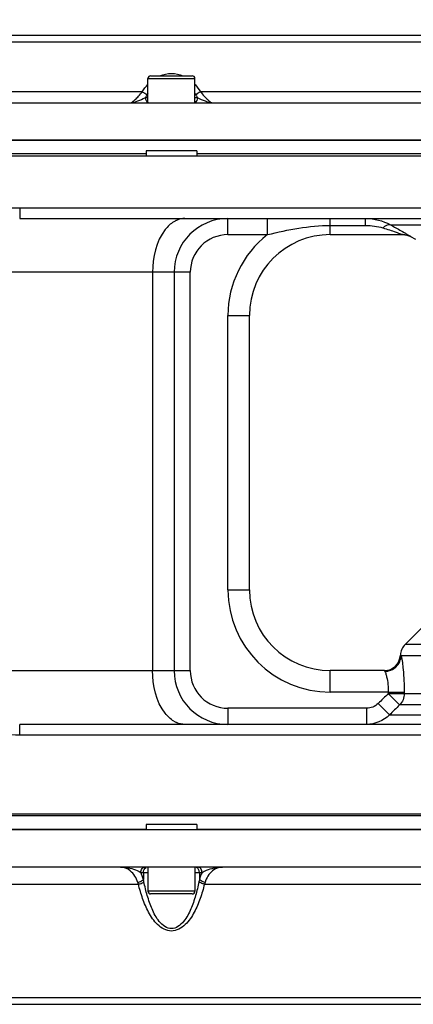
# Model space of a CAD drawing. Header units: millimetres. Extents: x 0 to 5945, y 0 to 4205.
# Tile 47 of 76: x 3818 to 3891, y 791 to 973. Entities that reach past the tile are written whole.
import ezdxf

# ---------------------------------------------------------------- set-up
doc = ezdxf.new("R2010")
doc.units = ezdxf.units.MM
doc.header["$LTSCALE"] = 326.975
doc.layers.get('0').update_dxf_attribs({"linetype": 'CONTINUOUS'})
for name, color, linetype in [('204101000019_DXF_DIMENSION', 7, 'CONTINUOUS'), ('304102000041DXF_CONTINUOUS_LINE', 7, 'CONTINUOUS'), ('304102000042DXF_CONTINUOUS_LINE', 7, 'CONTINUOUS'), ('304102000044DXF_CONTINUOUS_LINE', 7, 'CONTINUOUS'), ('304106000033DXF_CONTINUOUS_LINE', 7, 'CONTINUOUS'), ('501023000065DXF_CONTINUOUS_LINE', 7, 'CONTINUOUS')]:
    doc.layers.add(name, color=color, linetype=linetype)
doc.styles.get("Standard").update_dxf_attribs({"font": 'txt', "width": 0.7})
doc.dimstyles.new('DIMSTYLE_7', dxfattribs={"dimtxt": 17.5, "dimasz": 15, "dimexe": 1.5, "dimexo": 0, "dimtad": 1, "dimdec": 0, "dimdsep": 46, "dimtxsty": 'Standard', "dimblk": '_FILLED', "dimblk1": '_FILLED', "dimblk2": '_FILLED', "dimcen": 0.09, "dimclrt": 5, "dimazin": 2, "dimtfac": 1, "dimtdec": 0, "dimtofl": 0, "dimtmove": 0, "dimatfit": 3, "dimldrblk": '_FILLED', "dimfxl": 1, "dimtolj": 1, "dimarcsym": 0})

# ---------------------------------------------------------------- blocks, each defined once
blk = doc.blocks.new('_FILLED')
at = {"color": 0, "linetype": 'ByBlock'}
blk.add_solid([(0, 0), (-1, 0.117), (-1, -0.117)], dxfattribs=at)
blk = doc.blocks.new('*D24')
at = {"layer": '204101000019_DXF_DIMENSION', "color": 2, "linetype": 'Continuous', "transparency": 16777216}
for p, q in [((3090.57, 889.52), (4581.62, 1393.82)), ((4455.29, 1351.1), (3090.57, 889.52)), ((4455.29, 1351.1), (4455.29, 1351.1))]:
    blk.add_line(p, q, dxfattribs=at)
at = {"layer": '204101000019_DXF_DIMENSION', "color": 2, "linetype": 'Continuous', "transparency": 16777216, "xscale": 15, "yscale": 15, "zscale": 15, "rotation": 198.6864967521}
blk.add_blockref('_FILLED', (4455.29, 1351.1), dxfattribs=at)

msp = doc.modelspace()

# ---------------------------------------------------------------- linework, layer by layer
at = {"layer": '304102000041DXF_CONTINUOUS_LINE', "color": 7, "linetype": 'Continuous'}
for p, q in [((3841.881, 948.52), (3758.762, 948.52)), ((3934.381, 948.52), (3851.262, 948.52)), ((3818.404, 936.52), (3916.948, 936.52)), ((3876.071, 933.52), (3889.571, 933.52)), ((3890.927, 933.175), (3891.885, 932.671)), ((3847.071, 926.52), (3847.071, 852.52)), ((3861.071, 867.52), (3861.071, 918.52)), ((3896.072, 863.52), (3889.95, 857.398)), ((3886.114, 852.52), (3876.071, 852.52)), ((3916.911, 842.52), (3818.404, 842.52)), ((3996.571, 825.52), (3514.571, 825.52))]:
    msp.add_line(p, q, dxfattribs=at)
at = {"layer": '304102000041DXF_CONTINUOUS_LINE', "color": 9, "linetype": 'Continuous'}
for p, q in [((3818.405, 938.52), (3916.948, 938.52)), ((3818.405, 938.52), (3818.405, 936.52)), ((3857.071, 933.52), (3857.071, 936.52)), ((3864.409, 933.52), (3864.409, 936.52)), ((3876.071, 933.52), (3876.071, 936.52)), ((3876.071, 935.234), (3882.629, 935.234)), ((3882.629, 935.234), (3882.629, 936.52)), ((3887.216, 935.369), (3938.102, 935.369)), ((3857.071, 933.52), (3864.41, 933.52)), ((3890.967, 933.175), (3890.927, 933.175)), ((3850.071, 926.52), (3799.6, 926.52)), ((3843.071, 926.52), (3843.071, 852.52)), ((3850.071, 852.52), (3850.071, 926.52)), ((3857.071, 918.52), (3861.071, 918.52)), ((3857.071, 867.52), (3857.071, 918.52)), ((3857.071, 867.52), (3861.071, 867.52)), ((3978.338, 857.398), (3889.95, 857.398)), ((3889.074, 855.399), (3889.109, 855.399)), ((3978.524, 855.277), (3889.202, 855.277)), ((3799.6, 852.52), (3850.071, 852.52)), ((3876.071, 848.52), (3876.071, 852.52)), ((3886.841, 848.52), (3876.071, 848.52)), ((3886.841, 848.52), (3889.798, 848.52)), ((3886.841, 848.52), (3886.841, 848.263)), ((3886.841, 848.263), (3989.071, 848.263)), ((3886.841, 848.263), (3888.932, 846.141)), ((3889.798, 848.52), (3889.798, 848.263)), ((3882.801, 845.52), (3857.071, 845.52)), ((3857.071, 845.52), (3857.071, 842.52)), ((3882.801, 845.52), (3882.801, 842.52)), ((3884.951, 846.399), (3887.043, 844.278)), ((3989.95, 846.141), (3888.932, 846.141)), ((3887.042, 844.277), (3918.561, 844.277)), ((3818.405, 840.52), (3818.405, 842.52)), ((3927.918, 840.52), (3818.405, 840.52))]:
    msp.add_line(p, q, dxfattribs=at)
for centre, radius, start, end in [((3849.356, 932.077), 4.495, 114.12458, 121.29451), ((3857.071, 926.52), 7, 90, 180), ((3876.071, 918.52), 19, 127.86252, 180), ((3876.071, 867.52), 19, 180, 270), ((3886.113, 855.519), 2.999, 270.01921, 357.70085), ((3857.071, 852.52), 7, 180, 270), ((3849.356, 846.963), 4.495, 238.70549, 245.87542)]:
    msp.add_arc(centre, radius, start, end, dxfattribs=at)
at = {"layer": '304102000041DXF_CONTINUOUS_LINE', "color": 7, "linetype": 'Continuous'}
for centre, radius, start, end in [((3857.071, 926.52), 10, 90, 180), ((3876.071, 918.52), 15, 90, 180), ((3889.53, 930.52), 3, 62.24146, 90), ((3876.071, 867.52), 15, 180, 270), ((3892.071, 855.277), 3, 135.00019, 177.67926), ((3886.076, 855.52), 3, 270, 357.67926), ((3857.071, 852.52), 10, 180, 270)]:
    msp.add_arc(centre, radius, start, end, dxfattribs=at)
at = {"layer": '304102000041DXF_CONTINUOUS_LINE', "color": 9, "linetype": 'Continuous'}
for points, knots in [([(3798.407, 926.727), (3798.464, 928.793), (3800.615, 932.859), (3806.008, 936.238), (3812.077, 938.131), (3816.299, 938.52), (3818.405, 938.52)], [0, 0, 0, 0, 0.2468332, 0.4973185, 0.7485573, 1, 1, 1, 1]), ([(3847.021, 935.918), (3846.403, 935.543), (3843.853, 933.057), (3843.071, 929.279), (3843.071, 926.52)], [0, 0, 0, 0, 0.2076498, 1, 1, 1, 1]), ([(3885.831, 934.774), (3885.953, 934.89), (3886.329, 935.21), (3886.892, 935.487), (3887.216, 935.369)], [0, 0, 0, 0, 0.3286881, 1, 1, 1, 1]), ([(3887.216, 935.369), (3887.471, 935.227), (3888.403, 934.704), (3889.332, 934.175), (3890.002, 933.781)], [0, 0, 0, 0, 0.273135, 1, 1, 1, 1]), ([(3885.831, 934.774), (3886.597, 934.529), (3887.969, 934.116), (3888.628, 933.824), (3889.735, 933.52), (3889.571, 933.52)], [0, 0, 0, 0, 0.6120094, 0.8751343, 1, 1, 1, 1]), ([(3890.002, 933.781), (3890.244, 933.639), (3890.324, 933.54), (3891.066, 933.174), (3890.967, 933.175)], [0, 0, 0, 0, 0.7393589, 1, 1, 1, 1]), ([(3886.21, 852.381), (3886.966, 852.395), (3888.51, 853.006), (3889.188, 854.538), (3889.202, 855.277)], [0, 0, 0, 0, 0.505649, 1, 1, 1, 1]), ([(3889.109, 855.399), (3889.126, 855.399), (3889.164, 855.35), (3889.186, 855.309), (3889.202, 855.277)], [0, 0, 0, 0, 0.3182209, 1, 1, 1, 1]), ([(3889.202, 855.277), (3889.413, 854.442), (3889.666, 852.181), (3889.798, 849.922), (3889.798, 848.52)], [0, 0, 0, 0, 0.3805981, 1, 1, 1, 1]), ([(3847.021, 843.122), (3846.403, 843.497), (3843.853, 845.983), (3843.071, 849.762), (3843.071, 852.52)], [0, 0, 0, 0, 0.2076498, 1, 1, 1, 1]), ([(3886.114, 852.52), (3886.132, 852.52), (3886.171, 852.463), (3886.193, 852.417), (3886.21, 852.381)], [0, 0, 0, 0, 0.3136923, 1, 1, 1, 1]), ([(3818.405, 840.52), (3816.299, 840.52), (3812.077, 840.909), (3806.008, 842.802), (3800.615, 846.181), (3798.464, 850.248), (3798.407, 852.314)], [0, 0, 0, 0, 0.2514413, 0.5026785, 0.7531612, 1, 1, 1, 1]), ([(3886.354, 851.995), (3886.42, 851.788), (3886.719, 850.654), (3886.841, 849.474), (3886.841, 848.52)], [0, 0, 0, 0, 0.1859628, 1, 1, 1, 1])]:
    msp.add_open_spline(points, degree=3, knots=knots, dxfattribs=at)
for points in [[(3849.071, 936.52), (3848.541, 936.52), (3848.002, 936.395), (3847.518, 936.179)], [(3864.41, 933.52), (3868.224, 934.465), (3872.143, 935.235), (3876.071, 935.234)], [(3882.628, 936.52), (3884.205, 936.52), (3885.834, 936.128), (3887.216, 935.369)], [(3882.629, 935.234), (3883.707, 935.234), (3884.804, 935.102), (3885.831, 934.774)], [(3889.571, 933.52), (3890.05, 933.52), (3890.542, 933.398), (3890.967, 933.175)], [(3886.21, 852.381), (3886.268, 852.257), (3886.312, 852.126), (3886.354, 851.995)], [(3886.841, 848.263), (3886.211, 847.642), (3885.581, 847.02), (3884.951, 846.399)], [(3889.798, 848.263), (3889.798, 847.499), (3889.468, 846.685), (3888.932, 846.141)], [(3884.951, 846.399), (3884.4, 845.855), (3883.575, 845.52), (3882.801, 845.52)], [(3888.932, 846.141), (3888.302, 845.52), (3887.672, 844.898), (3887.042, 844.277)], [(3887.042, 844.277), (3885.961, 843.194), (3884.331, 842.52), (3882.801, 842.52)], [(3849.071, 842.52), (3848.541, 842.52), (3848.002, 842.645), (3847.518, 842.861)]]:
    msp.add_open_spline(points, degree=3, dxfattribs=at)
at = {"layer": '304102000042DXF_CONTINUOUS_LINE', "color": 7, "linetype": 'Continuous'}
for p, q in [((3841.881, 823.02), (3758.762, 823.02)), ((3934.381, 823.02), (3851.262, 823.02)), ((3993.57, 816.02), (3514.573, 816.02)), ((3531.868, 790.52), (3976.275, 790.52))]:
    msp.add_line(p, q, dxfattribs=at)
at = {"layer": '304102000042DXF_CONTINUOUS_LINE', "color": 9, "linetype": 'Continuous'}
for p, q in [((3840.881, 815.02), (3841.375, 815.02)), ((3841.375, 815.02), (3842.211, 815.02)), ((3841.375, 815.02), (3841.375, 813.697)), ((3850.931, 815.02), (3851.768, 815.02)), ((3851.768, 815.02), (3852.261, 815.02)), ((3851.768, 815.02), (3851.768, 813.697)), ((3760.2, 812.848), (3840.442, 812.848)), ((3852.7, 812.848), (3932.942, 812.848)), ((3569.072, 791.789), (3939.071, 791.789))]:
    msp.add_line(p, q, dxfattribs=at)
for centre, radius, start, end in [((3831.801, 810.249), 9.024, 16.74242, 18.94523), ((3826.439, 810.251), 15.328, 11.42404, 12.99006), ((3866.782, 810.234), 15.409, 167.01403, 168.57187), ((3861.336, 810.251), 9.017, 161.05403, 163.25832)]:
    msp.add_arc(centre, radius, start, end, dxfattribs=at)
for points, knots in [([(3837.107, 816.02), (3837.449, 816.02), (3838.755, 815.925), (3840.048, 815.514), (3840.881, 815.02)], [0, 0, 0, 0, 0.2606394, 1, 1, 1, 1]), ([(3840.336, 813.179), (3840.061, 813.983), (3839.275, 815.369), (3837.762, 816.02), (3837.107, 816.02)], [0, 0, 0, 0, 0.564896, 1, 1, 1, 1]), ([(3840.881, 815.02), (3840.881, 815.271), (3841.036, 815.772), (3841.521, 816.02), (3841.747, 816.02)], [0, 0, 0, 0, 0.5253274, 1, 1, 1, 1]), ([(3852.261, 815.02), (3852.261, 815.271), (3852.107, 815.772), (3851.622, 816.02), (3851.395, 816.02)], [0, 0, 0, 0, 0.5253309, 1, 1, 1, 1]), ([(3852.261, 815.02), (3852.52, 815.173), (3853.705, 815.734), (3855.027, 816.02), (3856.036, 816.02)], [0, 0, 0, 0, 0.2296613, 1, 1, 1, 1]), ([(3856.036, 816.02), (3855.381, 816.02), (3853.868, 815.369), (3853.082, 813.983), (3852.807, 813.179)], [0, 0, 0, 0, 0.4350994, 1, 1, 1, 1]), ([(3840.336, 813.179), (3840.443, 813.203), (3840.815, 813.311), (3841.188, 813.489), (3841.375, 813.697)], [0, 0, 0, 0, 0.281969, 1, 1, 1, 1]), ([(3840.442, 812.848), (3840.546, 812.87), (3840.904, 812.965), (3841.264, 813.111), (3841.464, 813.287)], [0, 0, 0, 0, 0.2836271, 1, 1, 1, 1]), ([(3852.7, 812.848), (3852.483, 811.949), (3851.972, 810.164), (3850.86, 807.584), (3849.348, 805.217), (3846.571, 803.596), (3843.795, 805.217), (3842.283, 807.584), (3841.171, 810.164), (3840.66, 811.949), (3840.442, 812.848)], [0, 0, 0, 0, 0.1235788, 0.2477748, 0.3732394, 0.5000023, 0.6267621, 0.7522261, 0.8764216, 1, 1, 1, 1]), ([(3851.679, 813.287), (3851.505, 812.425), (3851.102, 810.712), (3850.206, 808.196), (3849.066, 805.875), (3846.572, 803.931), (3844.076, 805.875), (3842.937, 808.196), (3842.04, 810.712), (3841.638, 812.425), (3841.464, 813.287)], [0, 0, 0, 0, 0.1246918, 0.249685, 0.3752828, 0.4999925, 0.6247186, 0.7503158, 0.8753085, 1, 1, 1, 1]), ([(3852.7, 812.848), (3852.597, 812.87), (3852.239, 812.965), (3851.879, 813.111), (3851.679, 813.287)], [0, 0, 0, 0, 0.2836283, 1, 1, 1, 1]), ([(3852.807, 813.179), (3852.7, 813.203), (3852.328, 813.311), (3851.955, 813.489), (3851.768, 813.697)], [0, 0, 0, 0, 0.2819455, 1, 1, 1, 1])]:
    msp.add_open_spline(points, degree=3, knots=knots, dxfattribs=at)
for points in [[(3841.375, 815.02), (3841.375, 815.376), (3841.589, 815.791), (3841.91, 815.944)], [(3851.768, 815.02), (3851.768, 815.376), (3851.554, 815.791), (3851.233, 815.944)], [(3841.375, 813.697), (3841.25, 814.151), (3841.088, 814.597), (3840.881, 815.02)], [(3852.261, 815.02), (3852.055, 814.597), (3851.893, 814.151), (3851.768, 813.697)]]:
    msp.add_open_spline(points, degree=3, dxfattribs=at)
at = {"layer": '304102000044DXF_CONTINUOUS_LINE', "color": 7, "linetype": 'Continuous'}
for p, q in [((3975.372, 970.52), (3807.368, 970.52)), ((3514.573, 958.02), (3993.57, 958.02)), ((3993.57, 951.02), (3514.573, 951.02))]:
    msp.add_line(p, q, dxfattribs=at)
at = {"layer": '304102000044DXF_CONTINUOUS_LINE', "color": 9, "linetype": 'Continuous'}
for p, q in [((3939.07, 969.29), (3807.368, 969.29)), ((3841.169, 960.07), (3759.474, 960.07)), ((3842.211, 958.933), (3841.715, 958.933)), ((3851.427, 958.933), (3850.931, 958.933)), ((3933.669, 960.07), (3851.974, 960.07))]:
    msp.add_line(p, q, dxfattribs=at)
for centre, radius, start, end in [((3830.219, 965.542), 13.261, 330.1058, 332.73157), ((3850.551, 955.073), 9.608, 150.52836, 152.78517), ((3842.653, 955.103), 9.54, 27.21942, 29.6122), ((3862.928, 965.544), 13.265, 207.26692, 209.89188)]:
    msp.add_arc(centre, radius, start, end, dxfattribs=at)
for points in [[(3844.445, 963.052), (3845.752, 963.616), (3847.41, 963.613), (3848.716, 963.044)], [(3841.169, 960.07), (3841.471, 960.557), (3841.818, 961.02), (3842.209, 961.439)], [(3850.957, 961.414), (3851.338, 961.001), (3851.678, 960.547), (3851.974, 960.07)], [(3841.169, 960.07), (3841.488, 959.941), (3841.789, 959.733), (3842.006, 959.467)], [(3841.715, 958.933), (3841.737, 958.599), (3841.923, 958.203), (3842.231, 958.07)], [(3851.427, 958.933), (3851.406, 958.599), (3851.22, 958.203), (3850.912, 958.07)], [(3851.974, 960.07), (3851.655, 959.941), (3851.354, 959.733), (3851.137, 959.467)]]:
    msp.add_open_spline(points, degree=3, dxfattribs=at)
for points, knots in [([(3839.095, 958.02), (3839.196, 958.02), (3839.443, 958.29), (3839.91, 958.651), (3840.523, 959.299), (3840.953, 959.789), (3841.169, 960.07)], [0, 0, 0, 0, 0.1029654, 0.3282375, 0.6372865, 1, 1, 1, 1]), ([(3841.715, 958.933), (3841.237, 958.699), (3840.396, 958.328), (3839.491, 958.02), (3839.095, 958.02)], [0, 0, 0, 0, 0.573294, 1, 1, 1, 1]), ([(3854.048, 958.02), (3853.652, 958.02), (3852.747, 958.328), (3851.905, 958.699), (3851.427, 958.933)], [0, 0, 0, 0, 0.4266843, 1, 1, 1, 1]), ([(3851.974, 960.07), (3852.19, 959.789), (3852.62, 959.299), (3853.234, 958.651), (3853.7, 958.29), (3853.947, 958.02), (3854.048, 958.02)], [0, 0, 0, 0, 0.3628189, 0.6719182, 0.8971488, 1, 1, 1, 1])]:
    msp.add_open_spline(points, degree=3, knots=knots, dxfattribs=at)
at = {"layer": '304106000033DXF_CONTINUOUS_LINE', "color": 7, "linetype": 'Continuous'}
for p, q in [((3514.573, 951.12), (3993.57, 951.12)), ((3995.571, 948.12), (3516.897, 948.12)), ((3851.262, 949.12), (3841.881, 949.12)), ((3841.881, 949.12), (3841.881, 948.12)), ((3851.262, 949.12), (3851.262, 948.12)), ((3514.573, 825.92), (3991.571, 825.92)), ((3851.262, 823.92), (3841.881, 823.92)), ((3841.881, 823.92), (3841.881, 822.92)), ((3851.262, 823.92), (3851.262, 822.92)), ((3995.571, 822.92), (3512.571, 822.92))]:
    msp.add_line(p, q, dxfattribs=at)
at = {"layer": '501023000065DXF_CONTINUOUS_LINE', "color": 9, "linetype": 'Continuous'}
for p, q in [((3842.211, 962.52), (3850.931, 962.52)), ((3850.931, 811.52), (3842.211, 811.52))]:
    msp.add_line(p, q, dxfattribs=at)
at = {"layer": '501023000065DXF_CONTINUOUS_LINE', "color": 7, "linetype": 'Continuous'}
for p, q in [((3842.211, 958.02), (3842.211, 962.52)), ((3842.711, 963.02), (3850.431, 963.02)), ((3850.931, 958.02), (3850.931, 962.52)), ((3842.211, 816.02), (3842.211, 811.52)), ((3850.931, 816.02), (3850.931, 811.52)), ((3850.431, 811.02), (3842.711, 811.02))]:
    msp.add_line(p, q, dxfattribs=at)
for centre, start, end in [((3842.711, 962.52), 89.99999, 180), ((3850.431, 962.52), 0, 90.00001), ((3842.711, 811.52), 180, 270.00001), ((3850.431, 811.52), 269.99999, 360)]:
    msp.add_arc(centre, 0.5, start, end, dxfattribs=at)

# ---------------------------------------------------------------- dimensions: what is measured, and where the dimension line sits
at = {"layer": '204101000019_DXF_DIMENSION', "color": 2, "linetype": 'Continuous'}
dim = msp.add_radius_dim(center=(3090.571, 889.52), mpoint=(4455.293, 1351.095), text='R<>', dimstyle='DIMSTYLE_7', override={"dimpost": '<>'}, dxfattribs=at)
dim.commit()
dim.dimension.update_dxf_attribs({"geometry": '*D24', "text_midpoint": (4522.197, 1378.342), "dimtype": 164})

doc.saveas('drawing.dxf')
